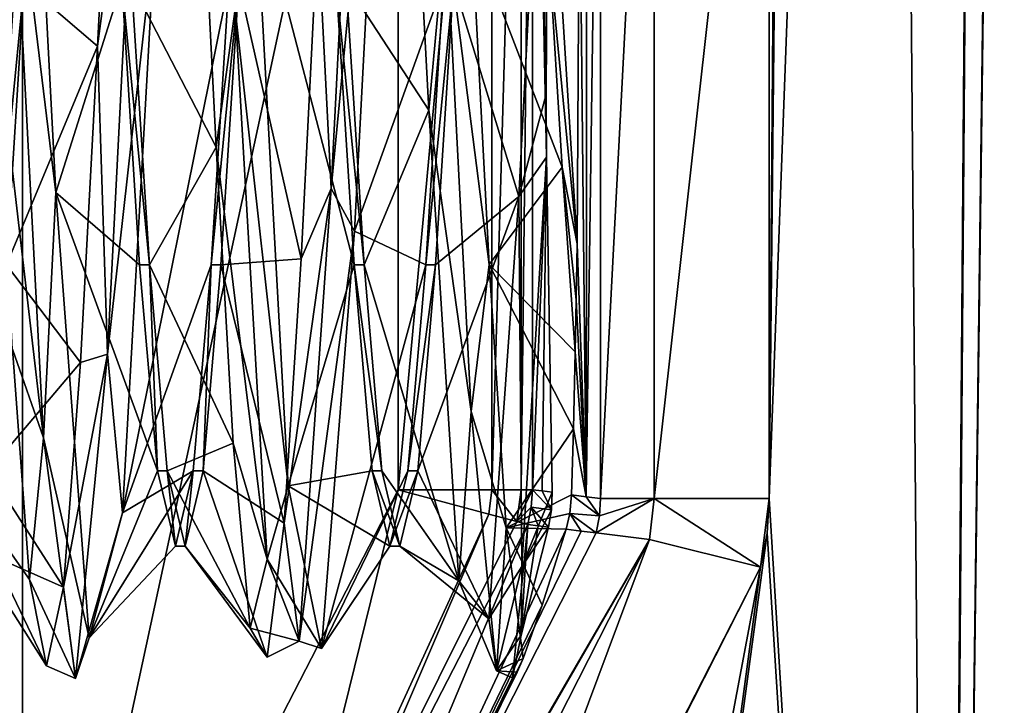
# Model space of a CAD drawing. Header units: millimetres. Extents: x -98 to 58, y -78 to 78.
# Tile 65 of 106: x 5.6 to 9.27, y -2.69 to -0.14. Entities that reach past the tile are written whole.
import ezdxf

# ---------------------------------------------------------------- set-up
doc = ezdxf.new("R2010")
doc.units = ezdxf.units.MM
doc.header["$LTSCALE"] = 52.148148
for name, color, linetype in [('1077', 7, 'CONTINUOUS'), ('1078', 7, 'CONTINUOUS'), ('1082', 7, 'CONTINUOUS'), ('1091', 7, 'CONTINUOUS'), ('1092', 7, 'CONTINUOUS'), ('1093', 7, 'CONTINUOUS'), ('1098', 7, 'CONTINUOUS'), ('1099', 7, 'CONTINUOUS'), ('1118', 7, 'CONTINUOUS'), ('1119', 7, 'CONTINUOUS'), ('1156', 7, 'CONTINUOUS'), ('1157', 7, 'CONTINUOUS'), ('1158', 7, 'CONTINUOUS'), ('1168', 7, 'CONTINUOUS'), ('773', 7, 'CONTINUOUS'), ('774', 7, 'CONTINUOUS'), ('796', 7, 'CONTINUOUS'), ('797', 7, 'CONTINUOUS'), ('798', 7, 'CONTINUOUS'), ('799', 7, 'CONTINUOUS'), ('800', 7, 'CONTINUOUS'), ('801', 7, 'CONTINUOUS'), ('802', 7, 'CONTINUOUS'), ('809', 7, 'CONTINUOUS')]:
    doc.layers.add(name, color=color, linetype=linetype)

msp = doc.modelspace()

# ---------------------------------------------------------------- linework, layer by layer
at = {"layer": '1077', "linetype": 'CONTINUOUS'}
for points in [[(7.7127, -1.9154, 78.6216), (7.6884, 0.519, 77.6959), (7.7169, 1.916, 78.7825), (7.7127, -1.9154, 78.6216)], [(7.7664, -1.9224, 80.6747), (7.7127, -1.9154, 78.6216), (7.7664, 1.9224, 80.6747), (7.7664, -1.9224, 80.6747)], [(7.7664, 1.9224, 80.6747), (7.7127, -1.9154, 78.6216), (7.7169, 1.916, 78.7825), (7.7664, 1.9224, 80.6747)], [(7.6797, -0.9724, 77.3613), (7.6884, 0.519, 77.6959), (7.7127, -1.9154, 78.6216), (7.6797, -0.9724, 77.3613)], [(7.6764, -1.1815, 77.2361), (7.6797, -0.9724, 77.3613), (7.7127, -1.9154, 78.6216), (7.6764, -1.1815, 77.2361)], [(7.6725, -1.3748, 77.0875), (7.6764, -1.1815, 77.2361), (7.7127, -1.9154, 78.6216), (7.6725, -1.3748, 77.0875)], [(7.6664, -1.6617, 76.855), (7.6725, -1.3748, 77.0875), (7.7127, -1.9154, 78.6216), (7.6664, -1.6617, 76.855)], [(7.6591, -1.9084, 76.5741), (7.6664, -1.6617, 76.855), (7.7127, -1.9154, 78.6216), (7.6591, -1.9084, 76.5741)]]:
    msp.add_3dface(points, dxfattribs=at)
at = {"layer": '1078', "linetype": 'CONTINUOUS'}
for points in [[(5.9982, -4.9277, 70.9869), (7.4955, -2.0192, 70.9869), (6.211, -5.0867, 81.1218), (5.9982, -4.9277, 70.9869)], [(7.4955, -2.0192, 70.9869), (7.4386, -2.5911, 75.3502), (6.211, -5.0867, 81.1218), (7.4955, -2.0192, 70.9869)], [(7.5496, -2.3198, 76.1513), (7.6384, -2.0367, 76.4304), (6.211, -5.0867, 81.1218), (7.5496, -2.3198, 76.1513)], [(6.211, -5.0867, 81.1218), (7.6384, -2.0367, 76.4304), (7.6942, -2.0435, 78.557), (6.211, -5.0867, 81.1218)], [(7.75, -2.0503, 80.6835), (6.211, -5.0867, 81.1218), (7.6942, -2.0435, 78.557), (7.75, -2.0503, 80.6835)], [(7.4712, -2.4322, 74.5898), (7.4386, -2.5911, 75.3502), (7.4955, -2.0192, 70.9869), (7.4712, -2.4322, 74.5898)], [(7.5344, -2.024, 72.4655), (7.4712, -2.4322, 74.5898), (7.4955, -2.0192, 70.9869), (7.5344, -2.024, 72.4655)], [(7.5732, -2.0287, 73.9441), (7.4712, -2.4322, 74.5898), (7.5344, -2.024, 72.4655), (7.5732, -2.0287, 73.9441)], [(7.4781, -2.5187, 75.8774), (7.5496, -2.3198, 76.1513), (6.211, -5.0867, 81.1218), (7.4781, -2.5187, 75.8774)], [(7.4558, -2.5703, 75.7084), (7.4781, -2.5187, 75.8774), (6.211, -5.0867, 81.1218), (7.4558, -2.5703, 75.7084)], [(7.4386, -2.5911, 75.3502), (7.4558, -2.5703, 75.7084), (6.211, -5.0867, 81.1218), (7.4386, -2.5911, 75.3502)]]:
    msp.add_3dface(points, dxfattribs=at)
at = {"layer": '1082', "linetype": 'CONTINUOUS'}
for points in [[(7.5128, -1.8892, 70.9869), (7.5842, -1.9642, 73.8771), (7.5084, -1.9547, 70.9868), (7.5128, -1.8892, 70.9869)], [(7.5495, -1.894, 72.3893), (7.5842, -1.9642, 73.8771), (7.5128, -1.8892, 70.9869), (7.5495, -1.894, 72.3893)], [(7.5863, -1.8989, 73.7942), (7.5842, -1.9642, 73.8771), (7.5495, -1.894, 72.3893), (7.5863, -1.8989, 73.7942)], [(7.5344, -2.024, 72.4655), (7.4955, -2.0192, 70.9869), (7.5084, -1.9547, 70.9868), (7.5344, -2.024, 72.4655)], [(7.5842, -1.9642, 73.8771), (7.5732, -2.0287, 73.9441), (7.5084, -1.9547, 70.9868), (7.5842, -1.9642, 73.8771)], [(7.5732, -2.0287, 73.9441), (7.5344, -2.024, 72.4655), (7.5084, -1.9547, 70.9868), (7.5732, -2.0287, 73.9441)]]:
    msp.add_3dface(points, dxfattribs=at)
at = {"layer": '1091', "linetype": 'CONTINUOUS'}
for points in [[(5.6119, -4.6104, 70.5), (7.0129, -1.8892, 70.5), (6.5043, -3.9539, 70.6418), (5.6119, -4.6104, 70.5)], [(6.5043, -3.9539, 70.6418), (7.0129, -1.8892, 70.5), (7.3498, -1.9799, 70.6418), (6.5043, -3.9539, 70.6418)], [(5.9982, -4.9277, 70.9869), (6.5043, -3.9539, 70.6418), (7.3498, -1.9799, 70.6418), (5.9982, -4.9277, 70.9869)], [(5.9982, -4.9277, 70.9869), (7.3498, -1.9799, 70.6418), (7.4553, -2.0083, 70.7996), (5.9982, -4.9277, 70.9869)], [(7.4955, -2.0192, 70.9869), (5.9982, -4.9277, 70.9869), (7.4553, -2.0083, 70.7996), (7.4955, -2.0192, 70.9869)]]:
    msp.add_3dface(points, dxfattribs=at)
at = {"layer": '1092', "linetype": 'CONTINUOUS'}
for points in [[(7.3498, -1.9799, 70.6418), (7.0129, -1.8892, 70.5), (7.3618, -1.8892, 70.6419), (7.3498, -1.9799, 70.6418)], [(7.4553, -2.0083, 70.7996), (7.3498, -1.9799, 70.6418), (7.3618, -1.8892, 70.6419), (7.4553, -2.0083, 70.7996)], [(7.471, -1.8892, 70.7997), (7.4553, -2.0083, 70.7996), (7.3618, -1.8892, 70.6419), (7.471, -1.8892, 70.7997)], [(7.5128, -1.8892, 70.9869), (7.5084, -1.9547, 70.9868), (7.4553, -2.0083, 70.7996), (7.5128, -1.8892, 70.9869)], [(7.5128, -1.8892, 70.9869), (7.4553, -2.0083, 70.7996), (7.471, -1.8892, 70.7997), (7.5128, -1.8892, 70.9869)], [(7.5084, -1.9547, 70.9868), (7.4955, -2.0192, 70.9869), (7.4553, -2.0083, 70.7996), (7.5084, -1.9547, 70.9868)]]:
    msp.add_3dface(points, dxfattribs=at)
at = {"layer": '1093', "linetype": 'CONTINUOUS'}
for points in [[(7.0129, -1.8892, 70.5), (7.0129, 1.8892, 70.5), (7.3618, 1.8892, 70.6419), (7.0129, -1.8892, 70.5)], [(7.0129, -1.8892, 70.5), (7.3618, 1.8892, 70.6419), (7.3618, -1.8892, 70.6419), (7.0129, -1.8892, 70.5)], [(7.3618, 1.8892, 70.6419), (7.471, 1.8892, 70.7997), (7.3618, -1.8892, 70.6419), (7.3618, 1.8892, 70.6419)], [(7.471, 1.8892, 70.7997), (7.471, -1.8892, 70.7997), (7.3618, -1.8892, 70.6419), (7.471, 1.8892, 70.7997)], [(7.5128, 1.8892, 70.9869), (7.5128, -1.8892, 70.9869), (7.471, -1.8892, 70.7997), (7.5128, 1.8892, 70.9869)], [(7.471, 1.8892, 70.7997), (7.5128, 1.8892, 70.9869), (7.471, -1.8892, 70.7997), (7.471, 1.8892, 70.7997)]]:
    msp.add_3dface(points, dxfattribs=at)
at = {"layer": '1098', "linetype": 'CONTINUOUS'}
for points in [[(6.211, -5.0867, 81.1218), (7.75, -2.0503, 80.6835), (7.9491, -2.0755, 81.0688), (6.211, -5.0867, 81.1218)], [(6.1746, -5.1313, 81.1321), (6.211, -5.0867, 81.1218), (7.9491, -2.0755, 81.0688), (6.1746, -5.1313, 81.1321)], [(6.1746, -5.1313, 81.1321), (7.9491, -2.0755, 81.0688), (6.3603, -5.2026, 81.505), (6.1746, -5.1313, 81.1321)], [(7.9491, -2.0755, 81.0688), (6.6886, -5.4505, 81.602), (6.3603, -5.2026, 81.505), (7.9491, -2.0755, 81.0688)], [(8.3627, -2.1781, 81.1534), (6.6886, -5.4505, 81.602), (7.9491, -2.0755, 81.0688), (8.3627, -2.1781, 81.1534)], [(8.3627, -2.1781, 81.1534), (6.725, -5.406, 81.5922), (6.6886, -5.4505, 81.602), (8.3627, -2.1781, 81.1534)]]:
    msp.add_3dface(points, dxfattribs=at)
at = {"layer": '1099', "linetype": 'CONTINUOUS'}
for points in [[(7.7664, -1.9224, 80.6747), (7.7664, 1.9224, 80.6747), (7.9671, 1.9224, 81.0622), (7.7664, -1.9224, 80.6747)], [(7.7664, -1.9224, 80.6747), (7.9671, 1.9224, 81.0622), (7.9671, -1.9224, 81.0622), (7.7664, -1.9224, 80.6747)], [(8.3957, 1.9224, 81.1446), (8.3957, -1.9224, 81.1446), (7.9671, -1.9224, 81.0622), (8.3957, 1.9224, 81.1446)], [(7.9671, 1.9224, 81.0622), (8.3957, 1.9224, 81.1446), (7.9671, -1.9224, 81.0622), (7.9671, 1.9224, 81.0622)]]:
    msp.add_3dface(points, dxfattribs=at)
at = {"layer": '1118', "linetype": 'CONTINUOUS'}
for points in [[(7.652, -1.9775, 76.4886), (7.6591, -1.9084, 76.5741), (7.7623, -1.9867, 80.677), (7.652, -1.9775, 76.4886)], [(7.6591, -1.9084, 76.5741), (7.7127, -1.9154, 78.6216), (7.7623, -1.9867, 80.677), (7.6591, -1.9084, 76.5741)], [(7.7127, -1.9154, 78.6216), (7.7664, -1.9224, 80.6747), (7.7623, -1.9867, 80.677), (7.7127, -1.9154, 78.6216)], [(7.6384, -2.0367, 76.4304), (7.652, -1.9775, 76.4886), (7.6942, -2.0435, 78.557), (7.6384, -2.0367, 76.4304)], [(7.652, -1.9775, 76.4886), (7.75, -2.0503, 80.6835), (7.6942, -2.0435, 78.557), (7.652, -1.9775, 76.4886)], [(7.75, -2.0503, 80.6835), (7.652, -1.9775, 76.4886), (7.7623, -1.9867, 80.677), (7.75, -2.0503, 80.6835)]]:
    msp.add_3dface(points, dxfattribs=at)
at = {"layer": '1119', "linetype": 'CONTINUOUS'}
for points in [[(7.9491, -2.0755, 81.0688), (7.75, -2.0503, 80.6835), (7.9671, -1.9224, 81.0622), (7.9491, -2.0755, 81.0688)], [(7.9671, -1.9224, 81.0622), (7.75, -2.0503, 80.6835), (7.7623, -1.9867, 80.677), (7.9671, -1.9224, 81.0622)], [(7.7664, -1.9224, 80.6747), (7.9671, -1.9224, 81.0622), (7.7623, -1.9867, 80.677), (7.7664, -1.9224, 80.6747)], [(8.3627, -2.1781, 81.1534), (7.9491, -2.0755, 81.0688), (7.9671, -1.9224, 81.0622), (8.3627, -2.1781, 81.1534)], [(8.3957, -1.9224, 81.1446), (8.3627, -2.1781, 81.1534), (7.9671, -1.9224, 81.0622), (8.3957, -1.9224, 81.1446)], [(8.3957, -1.9224, 81.1446), (8.3874, -2.0513, 81.1468), (8.3627, -2.1781, 81.1534), (8.3957, -1.9224, 81.1446)]]:
    msp.add_3dface(points, dxfattribs=at)
at = {"layer": '1156', "linetype": 'CONTINUOUS'}
for points in [[(7.5643, 0.8646, 77.4138), (7.6797, -0.9724, 77.3613), (7.5755, 0.1003, 77.5976), (7.5643, 0.8646, 77.4138)], [(7.6797, -0.9724, 77.3613), (7.624, -0.6864, 77.4847), (7.5755, 0.1003, 77.5976), (7.6797, -0.9724, 77.3613)], [(7.624, -0.6864, 77.4847), (7.6797, -0.9724, 77.3613), (7.6764, -1.1815, 77.2361), (7.624, -0.6864, 77.4847)], [(7.6725, -1.3748, 77.0875), (7.624, -0.6864, 77.4847), (7.6764, -1.1815, 77.2361), (7.6725, -1.3748, 77.0875)]]:
    msp.add_3dface(points, dxfattribs=at)
at = {"layer": '1157', "linetype": 'CONTINUOUS'}
for points in [[(6.0184, 0, 77.6), (6.085, -1.0501, 77.3186), (5.9816, 0, 77.6), (6.0184, 0, 77.6)], [(6.085, -1.0501, 77.3186), (6.0483, -1.05, 77.3187), (5.9816, 0, 77.6), (6.085, -1.0501, 77.3186)], [(6.3517, -1.05, 73.6813), (6.4184, 0, 73.4), (6.315, -1.05, 73.6814), (6.3517, -1.05, 73.6813)], [(6.4184, 0, 73.4), (6.3816, 0, 73.4), (6.315, -1.05, 73.6814), (6.4184, 0, 73.4)], [(6.085, -1.0501, 77.3186), (6.115, -1.8186, 76.5501), (6.0483, -1.05, 77.3187), (6.085, -1.0501, 77.3186)], [(6.085, -1.0501, 77.3186), (6.1517, -1.8187, 76.55), (6.115, -1.8186, 76.5501), (6.085, -1.0501, 77.3186)], [(6.285, -1.8186, 74.45), (6.315, -1.05, 73.6814), (6.2483, -1.8187, 74.45), (6.285, -1.8186, 74.45)], [(6.285, -1.8186, 74.45), (6.3517, -1.05, 73.6813), (6.315, -1.05, 73.6814), (6.285, -1.8186, 74.45)], [(6.1517, -1.8187, 76.55), (6.1816, -2.1, 75.5001), (6.115, -1.8186, 76.5501), (6.1517, -1.8187, 76.55)], [(6.1517, -1.8187, 76.55), (6.2184, -2.1, 75.4999), (6.1816, -2.1, 75.5001), (6.1517, -1.8187, 76.55)], [(6.2184, -2.1, 75.4999), (6.2483, -1.8187, 74.45), (6.1816, -2.1, 75.5001), (6.2184, -2.1, 75.4999)], [(6.2184, -2.1, 75.4999), (6.285, -1.8186, 74.45), (6.2483, -1.8187, 74.45), (6.2184, -2.1, 75.4999)]]:
    msp.add_3dface(points, dxfattribs=at)
at = {"layer": '1158', "linetype": 'CONTINUOUS'}
for points in [[(6.8184, 0, 77.6), (6.885, -1.05, 77.3186), (6.7816, 0, 77.6), (6.8184, 0, 77.6)], [(6.885, -1.05, 77.3186), (6.8483, -1.0501, 77.3186), (6.7816, 0, 77.6), (6.885, -1.05, 77.3186)], [(7.1517, -1.05, 73.6814), (7.2184, 0, 73.4), (7.115, -1.05, 73.6813), (7.1517, -1.05, 73.6814)], [(7.2184, 0, 73.4), (7.1816, 0, 73.4), (7.115, -1.05, 73.6813), (7.2184, 0, 73.4)], [(6.885, -1.05, 77.3186), (6.9517, -1.8187, 76.55), (6.8483, -1.0501, 77.3186), (6.885, -1.05, 77.3186)], [(6.9517, -1.8187, 76.55), (6.915, -1.8187, 76.55), (6.8483, -1.0501, 77.3186), (6.9517, -1.8187, 76.55)], [(7.085, -1.8187, 74.45), (7.1517, -1.05, 73.6814), (7.0483, -1.8186, 74.45), (7.085, -1.8187, 74.45)], [(7.1517, -1.05, 73.6814), (7.115, -1.05, 73.6813), (7.0483, -1.8186, 74.45), (7.1517, -1.05, 73.6814)], [(6.9517, -1.8187, 76.55), (7.0184, -2.1, 75.5), (6.915, -1.8187, 76.55), (6.9517, -1.8187, 76.55)], [(7.0184, -2.1, 75.5), (6.9816, -2.1, 75.4999), (6.915, -1.8187, 76.55), (7.0184, -2.1, 75.5)], [(7.085, -1.8187, 74.45), (7.0483, -1.8186, 74.45), (6.9816, -2.1, 75.4999), (7.085, -1.8187, 74.45)], [(7.0184, -2.1, 75.5), (7.085, -1.8187, 74.45), (6.9816, -2.1, 75.4999), (7.0184, -2.1, 75.5)]]:
    msp.add_3dface(points, dxfattribs=at)
at = {"layer": '1168', "linetype": 'CONTINUOUS'}
for points in [[(7.5745, 1.3555, 73.3439), (7.5637, -0.414, 72.9344), (7.5128, 1.8892, 70.9869), (7.5745, 1.3555, 73.3439)], [(7.5637, -0.414, 72.9344), (7.565, -0.6497, 72.9825), (7.5128, 1.8892, 70.9869), (7.5637, -0.414, 72.9344)], [(7.5128, 1.8892, 70.9869), (7.565, -0.6497, 72.9825), (7.5128, -1.8892, 70.9869), (7.5128, 1.8892, 70.9869)], [(7.5128, -1.8892, 70.9869), (7.565, -0.6497, 72.9825), (7.5495, -1.894, 72.3893), (7.5128, -1.8892, 70.9869)], [(7.5863, -1.8989, 73.7942), (7.5495, -1.894, 72.3893), (7.565, -0.6497, 72.9825), (7.5863, -1.8989, 73.7942)]]:
    msp.add_3dface(points, dxfattribs=at)
at = {"layer": '773', "linetype": 'CONTINUOUS'}
for points in [[(8.5183, 14, 81.1117), (8.5183, 13.5125, 81.1117), (8.3957, -1.9224, 81.1446), (8.5183, 14, 81.1117)], [(8.3957, 1.9224, 81.1446), (8.5183, 14, 81.1117), (8.3957, -1.9224, 81.1446), (8.3957, 1.9224, 81.1446)], [(8.8394, 10, 81.0257), (9.2301, 14.0111, 80.921), (9.0288, -12.2684, 80.9749), (8.8394, 10, 81.0257)], [(9.2301, 14.0111, 80.921), (9.2301, 13.7341, 80.921), (9.0288, -12.7285, 80.9749), (9.2301, 14.0111, 80.921)], [(9.0288, -12.2684, 80.9749), (9.2301, 14.0111, 80.921), (9.0288, -12.7285, 80.9749), (9.0288, -12.2684, 80.9749)], [(9.2301, 13.7341, 80.921), (9.3585, 12.8809, 80.8866), (9.0288, -12.7285, 80.9749), (9.2301, 13.7341, 80.921)], [(8.5183, 13.5125, 81.1117), (8.5183, 12.8809, 81.1117), (8.3957, -1.9224, 81.1446), (8.5183, 13.5125, 81.1117)], [(8.5183, 12.8809, 81.1117), (8.5183, 10, 81.1117), (8.3957, -1.9224, 81.1446), (8.5183, 12.8809, 81.1117)], [(9.3585, 12.8809, 80.8866), (9.3585, 12.615, 80.8866), (9.0288, -12.7285, 80.9749), (9.3585, 12.8809, 80.8866)], [(9.3585, 12.615, 80.8866), (9.8029, -15.9635, 80.7675), (9.0288, -12.7285, 80.9749), (9.3585, 12.615, 80.8866)], [(8.5183, 10, 81.1117), (8.8394, 10, 81.0257), (8.3957, -1.9224, 81.1446), (8.5183, 10, 81.1117)], [(8.8394, 10, 81.0257), (9.0288, -12.2684, 80.9749), (8.3957, -1.9224, 81.1446), (8.8394, 10, 81.0257)], [(8.3957, -1.9224, 81.1446), (9.0288, -12.2684, 80.9749), (8.3874, -2.0513, 81.1468), (8.3957, -1.9224, 81.1446)], [(9.0288, -12.2684, 80.9749), (7.2882, -10.198, 81.4413), (8.3874, -2.0513, 81.1468), (9.0288, -12.2684, 80.9749)], [(8.3874, -2.0513, 81.1468), (7.2882, -10.198, 81.4413), (8.3627, -2.1781, 81.1534), (8.3874, -2.0513, 81.1468)], [(8.3627, -2.1781, 81.1534), (6.8531, -10.198, 81.5579), (6.725, -5.406, 81.5922), (8.3627, -2.1781, 81.1534)], [(7.2882, -10.198, 81.4413), (6.8531, -10.198, 81.5579), (8.3627, -2.1781, 81.1534), (7.2882, -10.198, 81.4413)]]:
    msp.add_3dface(points, dxfattribs=at)
at = {"layer": '774', "linetype": 'CONTINUOUS'}
for points in [[(5, 5, 70.5), (5.6119, 4.6104, 70.5), (5, -5, 70.5), (5, 5, 70.5)], [(5.6119, 4.6104, 70.5), (5.6119, -4.6104, 70.5), (5, -5, 70.5), (5.6119, 4.6104, 70.5)], [(7.0129, 1.8892, 70.5), (5.6119, -4.6104, 70.5), (5.6119, 4.6104, 70.5), (7.0129, 1.8892, 70.5)], [(7.0129, -1.8892, 70.5), (5.6119, -4.6104, 70.5), (7.0129, 1.8892, 70.5), (7.0129, -1.8892, 70.5)]]:
    msp.add_3dface(points, dxfattribs=at)
at = {"layer": '796', "linetype": 'CONTINUOUS'}
for points in [[(5.5816, 0, 73.4), (5.515, -1.05, 73.6813), (5.6184, 0, 73.4), (5.5816, 0, 73.4)], [(5.6184, 0, 73.4), (5.515, -1.05, 73.6813), (5.5517, -1.05, 73.6814), (5.6184, 0, 73.4)]]:
    msp.add_3dface(points, dxfattribs=at)
at = {"layer": '797', "linetype": 'CONTINUOUS'}
for points in [[(7.0149, 1.6248, 77.4612), (7.1268, -0.4737, 78.0024), (6.8184, 0, 77.6), (7.0149, 1.6248, 77.4612)], [(7.4626, -0.7955, 73.0807), (7.5745, 1.3555, 73.3439), (7.2184, 0, 73.4), (7.4626, -0.7955, 73.0807)], [(7.6884, 0.519, 77.6959), (7.6797, -0.9724, 77.3613), (7.5643, 0.8646, 77.4138), (7.6884, 0.519, 77.6959)], [(6.8184, 0, 77.6), (7.1268, -0.4737, 78.0024), (6.885, -1.05, 77.3186), (6.8184, 0, 77.6)], [(7.1517, -1.05, 73.6814), (7.4626, -0.7955, 73.0807), (7.2184, 0, 73.4), (7.1517, -1.05, 73.6814)], [(7.1268, -0.4737, 78.0024), (7.2387, -2.2292, 76.7317), (6.885, -1.05, 77.3186), (7.1268, -0.4737, 78.0024)], [(7.3507, -2.3706, 74.5692), (7.4626, -0.7955, 73.0807), (7.085, -1.8187, 74.45), (7.3507, -2.3706, 74.5692)], [(7.085, -1.8187, 74.45), (7.4626, -0.7955, 73.0807), (7.1517, -1.05, 73.6814), (7.085, -1.8187, 74.45)], [(6.885, -1.05, 77.3186), (7.2387, -2.2292, 76.7317), (6.9517, -1.8187, 76.55), (6.885, -1.05, 77.3186)], [(6.9517, -1.8187, 76.55), (7.2387, -2.2292, 76.7317), (7.0184, -2.1, 75.5), (6.9517, -1.8187, 76.55)], [(7.0184, -2.1, 75.5), (7.3507, -2.3706, 74.5692), (7.085, -1.8187, 74.45), (7.0184, -2.1, 75.5)], [(7.2387, -2.2292, 76.7317), (7.3507, -2.3706, 74.5692), (7.0184, -2.1, 75.5), (7.2387, -2.2292, 76.7317)]]:
    msp.add_3dface(points, dxfattribs=at)
at = {"layer": '798', "linetype": 'CONTINUOUS'}
for points in [[(7.1268, -0.4737, 78.0024), (7.0149, 1.6248, 77.4612), (7.1895, 0.2143, 78.0912), (7.1268, -0.4737, 78.0024)], [(7.5745, 1.3555, 73.3439), (7.4626, -0.7955, 73.0807), (7.5637, -0.414, 72.9344), (7.5745, 1.3555, 73.3439)], [(7.2842, -1.5974, 77.5514), (7.1268, -0.4737, 78.0024), (7.1895, 0.2143, 78.0912), (7.2842, -1.5974, 77.5514)], [(7.2842, -1.5974, 77.5514), (7.1895, 0.2143, 78.0912), (7.351, -1.0488, 77.8208), (7.2842, -1.5974, 77.5514)], [(7.351, -1.0488, 77.8208), (7.1895, 0.2143, 78.0912), (7.2875, 0.1892, 78.0397), (7.351, -1.0488, 77.8208)], [(7.5637, -0.414, 72.9344), (7.4626, -0.7955, 73.0807), (7.565, -0.6497, 72.9825), (7.5637, -0.414, 72.9344)], [(7.2387, -2.2292, 76.7317), (7.1268, -0.4737, 78.0024), (7.2842, -1.5974, 77.5514), (7.2387, -2.2292, 76.7317)], [(7.565, -0.6497, 72.9825), (7.4626, -0.7955, 73.0807), (7.4737, -2.1761, 74.0771), (7.565, -0.6497, 72.9825)], [(7.565, -0.6497, 72.9825), (7.4737, -2.1761, 74.0771), (7.5863, -1.8989, 73.7942), (7.565, -0.6497, 72.9825)], [(7.4626, -0.7955, 73.0807), (7.3507, -2.3706, 74.5692), (7.4737, -2.1761, 74.0771), (7.4626, -0.7955, 73.0807)], [(7.4145, -2.0312, 77.0363), (7.2842, -1.5974, 77.5514), (7.351, -1.0488, 77.8208), (7.4145, -2.0312, 77.0363)], [(7.379, -2.5647, 75.9271), (7.2387, -2.2292, 76.7317), (7.2842, -1.5974, 77.5514), (7.379, -2.5647, 75.9271)], [(7.379, -2.5647, 75.9271), (7.2842, -1.5974, 77.5514), (7.4145, -2.0312, 77.0363), (7.379, -2.5647, 75.9271)], [(7.5863, -1.8989, 73.7942), (7.4737, -2.1761, 74.0771), (7.5842, -1.9642, 73.8771), (7.5863, -1.8989, 73.7942)], [(7.5842, -1.9642, 73.8771), (7.4737, -2.1761, 74.0771), (7.5732, -2.0287, 73.9441), (7.5842, -1.9642, 73.8771)], [(7.4781, -2.5187, 75.8774), (7.379, -2.5647, 75.9271), (7.4145, -2.0312, 77.0363), (7.4781, -2.5187, 75.8774)], [(7.5732, -2.0287, 73.9441), (7.4737, -2.1761, 74.0771), (7.4712, -2.4322, 74.5898), (7.5732, -2.0287, 73.9441)], [(7.4737, -2.1761, 74.0771), (7.3507, -2.3706, 74.5692), (7.379, -2.5647, 75.9271), (7.4737, -2.1761, 74.0771)], [(7.4737, -2.1761, 74.0771), (7.379, -2.5647, 75.9271), (7.4712, -2.4322, 74.5898), (7.4737, -2.1761, 74.0771)], [(7.3507, -2.3706, 74.5692), (7.2387, -2.2292, 76.7317), (7.379, -2.5647, 75.9271), (7.3507, -2.3706, 74.5692)], [(7.4712, -2.4322, 74.5898), (7.379, -2.5647, 75.9271), (7.4386, -2.5911, 75.3502), (7.4712, -2.4322, 74.5898)], [(7.4558, -2.5703, 75.7084), (7.379, -2.5647, 75.9271), (7.4781, -2.5187, 75.8774), (7.4558, -2.5703, 75.7084)], [(7.4386, -2.5911, 75.3502), (7.379, -2.5647, 75.9271), (7.4558, -2.5703, 75.7084), (7.4386, -2.5911, 75.3502)]]:
    msp.add_3dface(points, dxfattribs=at)
at = {"layer": '799', "linetype": 'CONTINUOUS'}
for points in [[(7.351, -1.0488, 77.8208), (7.2875, 0.1892, 78.0397), (7.624, -0.6864, 77.4847), (7.351, -1.0488, 77.8208)], [(7.624, -0.6864, 77.4847), (7.2875, 0.1892, 78.0397), (7.5755, 0.1003, 77.5976), (7.624, -0.6864, 77.4847)], [(7.6725, -1.3748, 77.0875), (7.351, -1.0488, 77.8208), (7.624, -0.6864, 77.4847), (7.6725, -1.3748, 77.0875)], [(7.4145, -2.0312, 77.0363), (7.351, -1.0488, 77.8208), (7.6664, -1.6617, 76.855), (7.4145, -2.0312, 77.0363)], [(7.6664, -1.6617, 76.855), (7.351, -1.0488, 77.8208), (7.6725, -1.3748, 77.0875), (7.6664, -1.6617, 76.855)], [(7.6591, -1.9084, 76.5741), (7.4145, -2.0312, 77.0363), (7.6664, -1.6617, 76.855), (7.6591, -1.9084, 76.5741)], [(7.652, -1.9775, 76.4886), (7.4145, -2.0312, 77.0363), (7.6591, -1.9084, 76.5741), (7.652, -1.9775, 76.4886)], [(7.6384, -2.0367, 76.4304), (7.4145, -2.0312, 77.0363), (7.652, -1.9775, 76.4886), (7.6384, -2.0367, 76.4304)], [(7.4781, -2.5187, 75.8774), (7.4145, -2.0312, 77.0363), (7.5496, -2.3198, 76.1513), (7.4781, -2.5187, 75.8774)], [(7.5496, -2.3198, 76.1513), (7.4145, -2.0312, 77.0363), (7.6384, -2.0367, 76.4304), (7.5496, -2.3198, 76.1513)]]:
    msp.add_3dface(points, dxfattribs=at)
at = {"layer": '800', "linetype": 'CONTINUOUS'}
for points in [[(5.9545, 1.0012, 73.1583), (5.6184, 0, 73.4), (5.8912, -0.2356, 72.9641), (5.9545, 1.0012, 73.1583)], [(6.3339, -0.6114, 77.9723), (6.0184, 0, 77.6), (6.2706, 0.6405, 77.9649), (6.3339, -0.6114, 77.9723)], [(6.7133, 0.2056, 72.9615), (6.4184, 0, 73.4), (6.6501, -1.0288, 73.1703), (6.7133, 0.2056, 72.9615)], [(5.6184, 0, 73.4), (5.5517, -1.05, 73.6814), (5.8912, -0.2356, 72.9641), (5.6184, 0, 73.4)], [(6.085, -1.0501, 77.3186), (6.0184, 0, 77.6), (6.3339, -0.6114, 77.9723), (6.085, -1.0501, 77.3186)], [(6.4184, 0, 73.4), (6.3517, -1.05, 73.6813), (6.6501, -1.0288, 73.1703), (6.4184, 0, 73.4)], [(5.8912, -0.2356, 72.9641), (5.5517, -1.05, 73.6814), (5.828, -1.4154, 73.3828), (5.8912, -0.2356, 72.9641)], [(6.3971, -1.7155, 77.3823), (6.085, -1.0501, 77.3186), (6.3339, -0.6114, 77.9723), (6.3971, -1.7155, 77.3823)], [(5.5517, -1.05, 73.6814), (5.485, -1.8187, 74.45), (5.828, -1.4154, 73.3828), (5.5517, -1.05, 73.6814)], [(6.1517, -1.8187, 76.55), (6.085, -1.0501, 77.3186), (6.3971, -1.7155, 77.3823), (6.1517, -1.8187, 76.55)], [(6.3517, -1.05, 73.6813), (6.285, -1.8186, 74.45), (6.5868, -2.0146, 73.942), (6.3517, -1.05, 73.6813)], [(6.6501, -1.0288, 73.1703), (6.3517, -1.05, 73.6813), (6.5868, -2.0146, 73.942), (6.6501, -1.0288, 73.1703)], [(5.6383, -2.2246, 76.7399), (5.3517, -1.8186, 76.5501), (5.575, -1.365, 77.6501), (5.6383, -2.2246, 76.7399)], [(5.828, -1.4154, 73.3828), (5.485, -1.8187, 74.45), (5.7647, -2.2533, 74.313), (5.828, -1.4154, 73.3828)], [(6.4604, -2.4052, 76.3374), (6.1517, -1.8187, 76.55), (6.3971, -1.7155, 77.3823), (6.4604, -2.4052, 76.3374)], [(5.4184, -2.1, 75.5001), (5.3517, -1.8186, 76.5501), (5.7015, -2.5466, 75.5301), (5.4184, -2.1, 75.5001)], [(5.7015, -2.5466, 75.5301), (5.3517, -1.8186, 76.5501), (5.6383, -2.2246, 76.7399), (5.7015, -2.5466, 75.5301)], [(5.485, -1.8187, 74.45), (5.4184, -2.1, 75.5001), (5.7647, -2.2533, 74.313), (5.485, -1.8187, 74.45)], [(6.2184, -2.1, 75.4999), (6.1517, -1.8187, 76.55), (6.4604, -2.4052, 76.3374), (6.2184, -2.1, 75.4999)], [(6.285, -1.8186, 74.45), (6.2184, -2.1, 75.4999), (6.5236, -2.5136, 75.0902), (6.285, -1.8186, 74.45)], [(6.5868, -2.0146, 73.942), (6.285, -1.8186, 74.45), (6.5236, -2.5136, 75.0902), (6.5868, -2.0146, 73.942)], [(5.7647, -2.2533, 74.313), (5.4184, -2.1, 75.5001), (5.7015, -2.5466, 75.5301), (5.7647, -2.2533, 74.313)], [(6.5236, -2.5136, 75.0902), (6.2184, -2.1, 75.4999), (6.4604, -2.4052, 76.3374), (6.5236, -2.5136, 75.0902)]]:
    msp.add_3dface(points, dxfattribs=at)
at = {"layer": '801', "linetype": 'CONTINUOUS'}
for points in [[(5.7367, -0.7808, 77.9242), (5.5714, 0.5786, 78.0348), (5.613, 1.5609, 77.5124), (5.7367, -0.7808, 77.9242)], [(6.7133, 0.2056, 72.9615), (6.7619, -0.7664, 73.0155), (6.881, 1.5439, 73.408), (6.7133, 0.2056, 72.9615)], [(6.881, 1.5439, 73.408), (6.7619, -0.7664, 73.0155), (6.9733, 1.437, 73.3974), (6.881, 1.5439, 73.408)], [(6.9733, 1.437, 73.3974), (6.7619, -0.7664, 73.0155), (6.8497, -0.9251, 73.1272), (6.9733, 1.437, 73.3974)], [(5.9545, 1.0012, 73.1583), (5.8912, -0.2356, 72.9641), (6.0476, 0.9499, 73.0797), (5.9545, 1.0012, 73.1583)], [(5.8912, -0.2356, 72.9641), (5.9286, -1.3833, 73.2985), (6.0476, 0.9499, 73.0797), (5.8912, -0.2356, 72.9641)], [(6.0476, 0.9499, 73.0797), (5.9286, -1.3833, 73.2985), (6.1077, 0.2132, 72.9621), (6.0476, 0.9499, 73.0797)], [(6.3339, -0.6114, 77.9723), (6.2706, 0.6405, 77.9649), (6.4048, -0.0972, 78.0982), (6.3339, -0.6114, 77.9723)], [(5.5118, -0.1756, 78.0407), (5.5714, 0.5786, 78.0348), (5.6905, -1.6959, 77.4707), (5.5118, -0.1756, 78.0407)], [(5.6905, -1.6959, 77.4707), (5.5714, 0.5786, 78.0348), (5.7367, -0.7808, 77.9242), (5.6905, -1.6959, 77.4707)], [(6.6023, -1.8747, 77.2238), (6.4048, -0.0972, 78.0982), (6.4787, 0.3654, 78.0204), (6.6023, -1.8747, 77.2238)], [(6.1077, 0.2132, 72.9621), (5.9286, -1.3833, 73.2985), (5.984, -1.975, 73.892), (6.1077, 0.2132, 72.9621)], [(6.7133, 0.2056, 72.9615), (6.6501, -1.0288, 73.1703), (6.7619, -0.7664, 73.0155), (6.7133, 0.2056, 72.9615)], [(6.3339, -0.6114, 77.9723), (6.4048, -0.0972, 78.0982), (6.5238, -2.1482, 76.9646), (6.3339, -0.6114, 77.9723)], [(6.5238, -2.1482, 76.9646), (6.4048, -0.0972, 78.0982), (6.6023, -1.8747, 77.2238), (6.5238, -2.1482, 76.9646)], [(5.575, -1.365, 77.6501), (5.5118, -0.1756, 78.0407), (5.6905, -1.6959, 77.4707), (5.575, -1.365, 77.6501)], [(5.8912, -0.2356, 72.9641), (5.828, -1.4154, 73.3828), (5.9286, -1.3833, 73.2985), (5.8912, -0.2356, 72.9641)], [(6.3971, -1.7155, 77.3823), (6.3339, -0.6114, 77.9723), (6.5238, -2.1482, 76.9646), (6.3971, -1.7155, 77.3823)], [(6.6501, -1.0288, 73.1703), (6.5868, -2.0146, 73.942), (6.7619, -0.7664, 73.0155), (6.6501, -1.0288, 73.1703)], [(6.5868, -2.0146, 73.942), (6.6429, -2.4541, 74.6413), (6.7619, -0.7664, 73.0155), (6.5868, -2.0146, 73.942)], [(6.7619, -0.7664, 73.0155), (6.6429, -2.4541, 74.6413), (6.8497, -0.9251, 73.1272), (6.7619, -0.7664, 73.0155)], [(5.8603, -2.4419, 76.2232), (5.6905, -1.6959, 77.4707), (5.7367, -0.7808, 77.9242), (5.8603, -2.4419, 76.2232)], [(6.8497, -0.9251, 73.1272), (6.6429, -2.4541, 74.6413), (6.726, -2.481, 74.9249), (6.8497, -0.9251, 73.1272)], [(5.6383, -2.2246, 76.7399), (5.575, -1.365, 77.6501), (5.6905, -1.6959, 77.4707), (5.6383, -2.2246, 76.7399)], [(5.828, -1.4154, 73.3828), (5.7647, -2.2533, 74.313), (5.9286, -1.3833, 73.2985), (5.828, -1.4154, 73.3828)], [(5.7647, -2.2533, 74.313), (5.8095, -2.5927, 75.3057), (5.9286, -1.3833, 73.2985), (5.7647, -2.2533, 74.313)], [(5.9286, -1.3833, 73.2985), (5.8095, -2.5927, 75.3057), (5.984, -1.975, 73.892), (5.9286, -1.3833, 73.2985)], [(5.6383, -2.2246, 76.7399), (5.6905, -1.6959, 77.4707), (5.8095, -2.5927, 75.3057), (5.6383, -2.2246, 76.7399)], [(5.8095, -2.5927, 75.3057), (5.6905, -1.6959, 77.4707), (5.8603, -2.4419, 76.2232), (5.8095, -2.5927, 75.3057)], [(6.4604, -2.4052, 76.3374), (6.3971, -1.7155, 77.3823), (6.5238, -2.1482, 76.9646), (6.4604, -2.4052, 76.3374)], [(6.726, -2.481, 74.9249), (6.5238, -2.1482, 76.9646), (6.6023, -1.8747, 77.2238), (6.726, -2.481, 74.9249)], [(5.984, -1.975, 73.892), (5.8095, -2.5927, 75.3057), (5.8603, -2.4419, 76.2232), (5.984, -1.975, 73.892)], [(6.5868, -2.0146, 73.942), (6.5236, -2.5136, 75.0902), (6.6429, -2.4541, 74.6413), (6.5868, -2.0146, 73.942)], [(6.4604, -2.4052, 76.3374), (6.5238, -2.1482, 76.9646), (6.6429, -2.4541, 74.6413), (6.4604, -2.4052, 76.3374)], [(6.6429, -2.4541, 74.6413), (6.5238, -2.1482, 76.9646), (6.726, -2.481, 74.9249), (6.6429, -2.4541, 74.6413)], [(5.7015, -2.5466, 75.5301), (5.6383, -2.2246, 76.7399), (5.8095, -2.5927, 75.3057), (5.7015, -2.5466, 75.5301)], [(5.7647, -2.2533, 74.313), (5.7015, -2.5466, 75.5301), (5.8095, -2.5927, 75.3057), (5.7647, -2.2533, 74.313)], [(6.5236, -2.5136, 75.0902), (6.4604, -2.4052, 76.3374), (6.6429, -2.4541, 74.6413), (6.5236, -2.5136, 75.0902)]]:
    msp.add_3dface(points, dxfattribs=at)
at = {"layer": '802', "linetype": 'CONTINUOUS'}
for points in [[(5.7367, -0.7808, 77.9242), (5.613, 1.5609, 77.5124), (5.9816, 0, 77.6), (5.7367, -0.7808, 77.9242)], [(6.9733, 1.437, 73.3974), (6.8497, -0.9251, 73.1272), (7.1816, 0, 73.4), (6.9733, 1.437, 73.3974)], [(5.3657, 1.308, 73.3148), (5.242, -1.0661, 73.1871), (5.6483, 1.05, 73.6813), (5.3657, 1.308, 73.3148)], [(5.242, -1.0661, 73.1871), (5.5816, 0, 73.4), (5.6483, 1.05, 73.6813), (5.242, -1.0661, 73.1871)], [(6.6023, -1.8747, 77.2238), (6.4787, 0.3654, 78.0204), (6.8483, -1.0501, 77.3186), (6.6023, -1.8747, 77.2238)], [(6.8483, -1.0501, 77.3186), (6.4787, 0.3654, 78.0204), (6.7816, 0, 77.6), (6.8483, -1.0501, 77.3186)], [(6.1077, 0.2132, 72.9621), (5.984, -1.975, 73.892), (6.3816, 0, 73.4), (6.1077, 0.2132, 72.9621)], [(6.0483, -1.05, 77.3187), (5.7367, -0.7808, 77.9242), (5.9816, 0, 77.6), (6.0483, -1.05, 77.3187)], [(6.3816, 0, 73.4), (5.984, -1.975, 73.892), (6.315, -1.05, 73.6814), (6.3816, 0, 73.4)], [(7.1816, 0, 73.4), (6.8497, -0.9251, 73.1272), (7.115, -1.05, 73.6813), (7.1816, 0, 73.4)], [(5.8603, -2.4419, 76.2232), (5.7367, -0.7808, 77.9242), (6.115, -1.8186, 76.5501), (5.8603, -2.4419, 76.2232)], [(6.115, -1.8186, 76.5501), (5.7367, -0.7808, 77.9242), (6.0483, -1.05, 77.3187), (6.115, -1.8186, 76.5501)], [(6.8497, -0.9251, 73.1272), (6.726, -2.481, 74.9249), (7.115, -1.05, 73.6813), (6.8497, -0.9251, 73.1272)], [(6.315, -1.05, 73.6814), (5.984, -1.975, 73.892), (6.2483, -1.8187, 74.45), (6.315, -1.05, 73.6814)], [(6.915, -1.8187, 76.55), (6.6023, -1.8747, 77.2238), (6.8483, -1.0501, 77.3186), (6.915, -1.8187, 76.55)], [(7.115, -1.05, 73.6813), (6.726, -2.481, 74.9249), (7.0483, -1.8186, 74.45), (7.115, -1.05, 73.6813)], [(6.1816, -2.1, 75.5001), (5.8603, -2.4419, 76.2232), (6.115, -1.8186, 76.5501), (6.1816, -2.1, 75.5001)], [(5.984, -1.975, 73.892), (5.8603, -2.4419, 76.2232), (6.2483, -1.8187, 74.45), (5.984, -1.975, 73.892)], [(6.2483, -1.8187, 74.45), (5.8603, -2.4419, 76.2232), (6.1816, -2.1, 75.5001), (6.2483, -1.8187, 74.45)], [(6.9816, -2.1, 75.4999), (6.6023, -1.8747, 77.2238), (6.915, -1.8187, 76.55), (6.9816, -2.1, 75.4999)], [(7.0483, -1.8186, 74.45), (6.726, -2.481, 74.9249), (6.9816, -2.1, 75.4999), (7.0483, -1.8186, 74.45)], [(6.726, -2.481, 74.9249), (6.6023, -1.8747, 77.2238), (6.9816, -2.1, 75.4999), (6.726, -2.481, 74.9249)]]:
    msp.add_3dface(points, dxfattribs=at)
at = {"layer": '809', "linetype": 'CONTINUOUS'}
for points in [[(19.1523, -11.0719, 81.1065), (22.1294, 0, 80.5704), (-84.3706, -0.002, 109.107), (19.1523, -11.0719, 81.1065)], [(-65.4982, -13.8112, 102.959), (19.1523, -11.0719, 81.1065), (-84.3706, -0.002, 109.107), (-65.4982, -13.8112, 102.959)]]:
    msp.add_3dface(points, dxfattribs=at)

doc.saveas('drawing.dxf')
